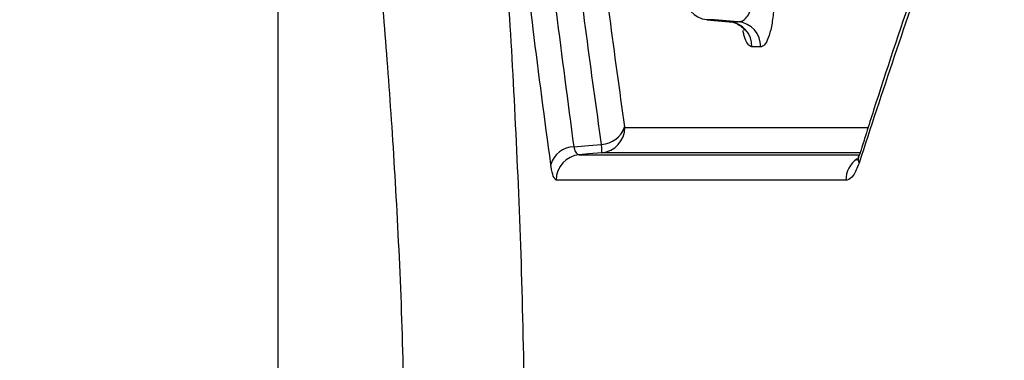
# Model space of a CAD drawing. Extents: x 0 to 8410, y 0 to 5940.
# Tile 107 of 212: x 6655 to 6693, y 2268 to 2282. Entities that reach past the tile are written whole.
import ezdxf

# ---------------------------------------------------------------- set-up
doc = ezdxf.new("R2010")
doc.units = 0
doc.header["$LTSCALE"] = 10
doc.layers.get('0').update_dxf_attribs({"linetype": 'CONTINUOUS'})
doc.styles.add('SLDTEXTSTYLE0', font='TXT', dxfattribs={"width": 0.605})
doc.dimstyles.new('SLDDIMSTYLE1', dxfattribs={"dimtxt": 50, "dimasz": 50, "dimexe": 0, "dimexo": 0.0625, "dimgap": 12.5, "dimtad": 1, "dimdec": 1, "dimrnd": 1e-09, "dimzin": 12, "dimtxsty": 'SLDTEXTSTYLE0', "dimsah": 1, "dimcen": 0.09, "dimazin": 3, "dimtfac": 1, "dimtofl": 0, "dimtmove": 0, "dimatfit": 3, "dimtolj": 1, "dimtzin": 12})

# ---------------------------------------------------------------- blocks, each defined once
blk = doc.blocks.new('_D_6')
at = {"color": 7, "linetype": 'CONTINUOUS'}
for p, q in [((6267.771, 2658.223), (6267.77, 1577.389)), ((7797.781, 2658.223), (7797.781, 1577.389)), ((6267.77, 1592.389), (7797.781, 1592.389))]:
    blk.add_line(p, q, dxfattribs=at)
for points in [[(6267.77, 1592.389), (6317.77, 1584.889), (6317.77, 1599.889)], [(7797.781, 1592.389), (7747.781, 1599.889), (7747.781, 1584.889)]]:
    blk.add_solid(points, dxfattribs=at)
at = {"color": 7, "linetype": 'CONTINUOUS', "insert": (6956.387, 1656.842), "char_height": 50, "attachment_point": 1, "rotation": 360, "style": 'SLDTEXTSTYLE0'}
blk.add_mtext('1530', dxfattribs=at)
blk = doc.blocks.new('_D_9')
at = {"color": 7, "linetype": 'CONTINUOUS'}
for p, q in [((6664.776, 2211.091), (6664.776, 2163.244)), ((7032.776, 2190.573), (7032.776, 2163.244)), ((6664.776, 2178.244), (6305.335, 2178.244)), ((7032.776, 2178.244), (6664.776, 2178.244))]:
    blk.add_line(p, q, dxfattribs=at)
for points in [[(6664.776, 2178.244), (6714.776, 2170.744), (6714.776, 2185.744)], [(7032.776, 2178.244), (6982.776, 2185.744), (6982.776, 2170.744)]]:
    blk.add_solid(points, dxfattribs=at)
at = {"color": 7, "linetype": 'CONTINUOUS', "char_height": 50, "attachment_point": 1, "style": 'SLDTEXTSTYLE0'}
for s, insert in [('368', (6305.335, 2396.17)), ('(4x M10', (6305.335, 2319.434)), ('view E-E)', (6305.335, 2242.698))]:
    blk.add_mtext(s, dxfattribs=dict(at, insert=insert))

msp = doc.modelspace()

# ---------------------------------------------------------------- linework, layer by layer
at = {"color": 7, "linetype": 'CONTINUOUS'}
for p, q in [((6664.776, 2231.091), (6664.776, 2291.615)), ((6681.646, 2281.514), (6682.526, 2281.435))]:
    msp.add_line(p, q, dxfattribs=at)
at = {"color": 8, "linetype": 'CONTINUOUS'}
for p, q in [((6681.949, 2281.514), (6681.649, 2281.514)), ((6681.649, 2281.514), (6682.535, 2281.435)), ((6682.876, 2281.435), (6681.949, 2281.514)), ((6682.535, 2281.435), (6682.876, 2281.435)), ((6683.759, 2280.439), (6683.419, 2280.439))]:
    msp.add_line(p, q, dxfattribs=at)
at = {"color": 8, "linetype": 'CONTINUOUS', "flags": 128}
for points in [[(6676.409, 2276.508), (6676.984, 2276.558), (6677.502, 2276.603)], [(6677.512, 2276.272), (6676.984, 2276.226), (6676.622, 2276.195)]]:
    msp.add_lwpolyline(points, dxfattribs=at)
at = {"color": 7, "linetype": 'CONTINUOUS'}
msp.add_arc((6681.753, 2282.498), 0.989, 179.286, 263.9183, dxfattribs=at)
at = {"color": 8, "linetype": 'CONTINUOUS'}
for centre, radius, start, end in [((6682.43, 2280.451), 0.989, 359.283, 83.9136), ((6682.771, 2280.452), 0.989, 359.2518, 83.8662), ((6677.464, 2277.586), 0.983, 272.2119, 342.9581), ((6677.419, 2277.264), 0.996, 275.3909, 0.2713), ((6676.443, 2275.53), 0.978, 91.9562, 163.1662), ((6676.715, 2275.203), 0.996, 95.3949, 180.2616), ((6688.122, 2275.201), 1.011, 124.0275, 180.5556), ((6688.088, 2276.019), 0.487, 161.9608, 199.2452)]:
    msp.add_arc(centre, radius, start, end, dxfattribs=at)
for points, knots in [([(6674.065, 2462.466), (6674.241, 2452.269), (6674.594, 2431.874), (6676.322, 2404.702), (6678.522, 2381.012), (6680.514, 2364.031), (6682.43, 2350.529), (6684.19, 2340.687), (6686.325, 2331.315), (6688.946, 2322.575), (6692.131, 2314.612), (6695.893, 2307.351), (6700.215, 2300.928), (6705.117, 2295.351), (6710.661, 2290.68), (6716.836, 2286.879), (6723.58, 2283.914), (6731.315, 2281.611), (6740.166, 2280.113), (6750.191, 2279.375), (6760.845, 2279.242), (6772.077, 2279.477), (6783.783, 2279.877), (6792.003, 2280.027), (6796.103, 2280.102)], [0, 0, 0, 0, 0.100255, 0.200508, 0.26732, 0.334131, 0.367995, 0.401937, 0.435797, 0.469548, 0.50429, 0.53917, 0.574056, 0.608805, 0.643851, 0.679023, 0.714215, 0.749287, 0.790862, 0.832596, 0.874483, 0.916437, 0.958323, 1, 1, 1, 1]), ([(6792.776, 2268.346), (6789.744, 2268.491), (6783.676, 2268.782), (6774.898, 2269.184), (6766.366, 2269.555), (6758.112, 2269.853), (6750.151, 2270.186), (6742.502, 2270.946), (6735.195, 2272.177), (6727.992, 2274.002), (6720.977, 2276.561), (6714.243, 2280), (6708.069, 2284.31), (6702.55, 2289.459), (6697.676, 2295.444), (6693.437, 2302.29), (6689.76, 2310.065), (6686.648, 2318.682), (6684.055, 2328.076), (6681.933, 2338.192), (6680.143, 2349.622), (6678.468, 2362.92), (6676.629, 2379.383), (6674.688, 2401.709), (6673.101, 2428.967), (6672.884, 2449.268), (6672.776, 2459.424)], [0, 0, 0, 0, 0.031089, 0.062228, 0.093476, 0.124774, 0.156205, 0.187712, 0.219382, 0.251168, 0.286723, 0.322479, 0.35847, 0.394705, 0.429809, 0.465177, 0.500823, 0.536753, 0.572201, 0.607923, 0.643933, 0.685819, 0.736314, 0.803866, 0.901882, 1, 1, 1, 1]), ([(6672.776, 2296.565), (6672.789, 2296.238), (6672.814, 2295.574), (6673.003, 2293.279), (6673.267, 2290.133), (6673.573, 2286.234), (6673.888, 2281.614), (6674.166, 2276.468), (6674.387, 2270.858), (6674.452, 2266.934), (6674.485, 2264.945)], [0, 0, 0, 0, 0.126244, 0.25661, 0.378547, 0.50405, 0.626019, 0.751444, 0.873991, 1, 1, 1, 1]), ([(6669.778, 2264.44), (6669.745, 2266.104), (6669.679, 2269.479), (6669.457, 2274.265), (6669.172, 2278.73), (6668.854, 2282.671), (6668.54, 2286.055), (6668.273, 2288.738), (6668.078, 2290.735), (6668.051, 2291.31), (6668.038, 2291.602)], [0, 0, 0, 0, 0.121588, 0.246739, 0.36835, 0.493449, 0.615752, 0.741578, 0.868776, 1, 1, 1, 1]), ([(6674.802, 2290.584), (6674.939, 2289.126), (6675.213, 2286.211), (6675.74, 2281.519), (6676.172, 2278.285), (6676.409, 2276.508)], [0, 0, 0, 0, 0.310679, 0.621325, 1, 1, 1, 1]), ([(6677.502, 2276.603), (6677.299, 2278.046), (6676.894, 2280.932), (6676.346, 2285.417), (6676.039, 2288.459), (6675.878, 2290.058)], [0, 0, 0, 0, 0.321755, 0.643478, 1, 1, 1, 1]), ([(6676.871, 2289.938), (6677.005, 2288.612), (6677.284, 2285.841), (6677.799, 2281.628), (6678.202, 2278.741), (6678.404, 2277.297)], [0, 0, 0, 0, 0.3148757, 0.6574161, 1, 1, 1, 1]), ([(6675.506, 2275.813), (6675.268, 2277.59), (6674.835, 2280.823), (6674.305, 2285.514), (6674.031, 2288.428), (6673.893, 2289.885)], [0, 0, 0, 0, 0.378668, 0.689314, 1, 1, 1, 1]), ([(6692.495, 2289.891), (6691.81, 2288.014), (6690.613, 2284.737), (6689.003, 2280.06), (6688.086, 2277.259), (6687.628, 2275.858)], [0, 0, 0, 0, 0.40128, 0.700623, 1, 1, 1, 1]), ([(6682.876, 2281.435), (6682.931, 2281.44), (6683.049, 2281.451), (6683.211, 2281.585), (6683.339, 2281.819), (6683.416, 2282.132), (6683.411, 2282.368), (6683.408, 2282.485)], [0, 0, 0, 0, 0.19164, 0.411579, 0.613871, 0.807762, 1, 1, 1, 1]), ([(6684.289, 2282.485), (6684.284, 2282.262), (6684.273, 2281.816), (6684.187, 2281.222), (6684.062, 2280.763), (6683.912, 2280.486), (6683.807, 2280.454), (6683.759, 2280.439)], [0, 0, 0, 0, 0.2024546, 0.404727, 0.6083202, 0.820513, 1, 1, 1, 1]), ([(6683.419, 2280.439), (6683.363, 2280.465), (6683.249, 2280.517), (6683.126, 2280.779), (6683.079, 2281.024), (6683.068, 2281.083)], [0, 0, 0, 0, 0.431284, 0.862817, 1, 1, 1, 1]), ([(6678.404, 2277.297), (6678.404, 2277.296), (6678.406, 2277.287), (6678.409, 2277.272), (6678.413, 2277.27), (6678.414, 2277.268)], [0, 0, 0, 0, 0.070285, 0.505806, 1, 1, 1, 1]), ([(6678.414, 2277.268), (6679.326, 2277.268), (6681.147, 2277.267), (6684.442, 2277.266), (6687.042, 2277.266), (6687.987, 2277.265)], [0, 0, 0, 0, 0.389728, 0.778047, 1, 1, 1, 1]), ([(6676.409, 2276.508), (6676.413, 2276.494), (6676.436, 2276.393), (6676.5, 2276.233), (6676.579, 2276.208), (6676.622, 2276.195)], [0, 0, 0, 0, 0.06944, 0.500582, 1, 1, 1, 1]), ([(6677.512, 2276.272), (6677.514, 2276.29), (6677.516, 2276.324), (6677.509, 2276.487), (6677.503, 2276.589), (6677.502, 2276.603)], [0, 0, 0, 0, 0.492412, 0.929167, 1, 1, 1, 1]), ([(6676.622, 2276.195), (6677.465, 2276.194), (6679.209, 2276.193), (6682.861, 2276.191), (6686.068, 2276.189), (6687.612, 2276.188)], [0, 0, 0, 0, 0.3270397, 0.6760144, 1, 1, 1, 1]), ([(6687.674, 2276.269), (6686.531, 2276.27), (6683.724, 2276.27), (6680.25, 2276.271), (6678.426, 2276.272), (6677.512, 2276.272)], [0, 0, 0, 0, 0.255051, 0.626851, 1, 1, 1, 1]), ([(6675.719, 2275.199), (6675.68, 2275.229), (6675.606, 2275.285), (6675.538, 2275.593), (6675.51, 2275.787), (6675.506, 2275.813)], [0, 0, 0, 0, 0.494778, 0.929456, 1, 1, 1, 1]), ([(6687.628, 2275.858), (6687.556, 2275.679), (6687.419, 2275.34), (6687.228, 2275.201), (6687.129, 2275.193), (6687.111, 2275.192)], [0, 0, 0, 0, 0.475985, 0.903946, 1, 1, 1, 1]), ([(6687.111, 2275.192), (6685.434, 2275.193), (6682.086, 2275.195), (6678.314, 2275.197), (6676.565, 2275.198), (6675.719, 2275.199)], [0, 0, 0, 0, 0.341277, 0.681325, 1, 1, 1, 1])]:
    msp.add_open_spline(points, degree=3, knots=knots, dxfattribs=at)
at = {"color": 7, "linetype": 'CONTINUOUS'}
for points, knots in [([(6692.496, 2290.237), (6692.134, 2289.257), (6690.621, 2285.16), (6688.988, 2280.471), (6687.826, 2276.758), (6687.64, 2276.163)], [0, 0, 0, 0, 0.209117, 0.873386, 1, 1, 1, 1]), ([(6682.527, 2281.433), (6682.53, 2281.434), (6682.649, 2281.446), (6682.857, 2281.348), (6683.046, 2281.209), (6683.121, 2281.101), (6683.123, 2281.098), (6683.123, 2281.096)], [0, 0, 0, 0, 0.010921, 0.355537, 0.627144, 0.85035, 1, 1, 1, 1]), ([(6687.623, 2276.173), (6687.615, 2276.146), (6687.586, 2276.047), (6687.543, 2275.973), (6687.549, 2275.981), (6687.55, 2275.983)], [0, 0, 0, 0, 0.209625, 0.776368, 1, 1, 1, 1])]:
    msp.add_open_spline(points, degree=3, knots=knots, dxfattribs=at)

# ---------------------------------------------------------------- dimensions: what is measured, and where the dimension line sits
dim = msp.add_linear_dim(base=(7797.781, 1592.389), p1=(6267.771, 2678.223), p2=(7797.781, 2678.223), angle=360, dimstyle='SLDDIMSTYLE1', dxfattribs=at)
dim.commit()
dim.dimension.update_dxf_attribs({"geometry": '_D_6', "text_midpoint": (7032.776, 1592.389), "dimtype": 160})
dim = msp.add_linear_dim(base=(6664.776, 2178.244), p1=(7032.776, 2210.573), p2=(6664.776, 2231.091), text='<>\\P(4x M10 \\Pview E-E)', dimstyle='SLDDIMSTYLE1', dxfattribs=at)
dim.commit()
dim.dimension.update_dxf_attribs({"geometry": '_D_9', "text_midpoint": (6452.28, 2178.244), "dimtype": 160})

doc.saveas('drawing.dxf')
